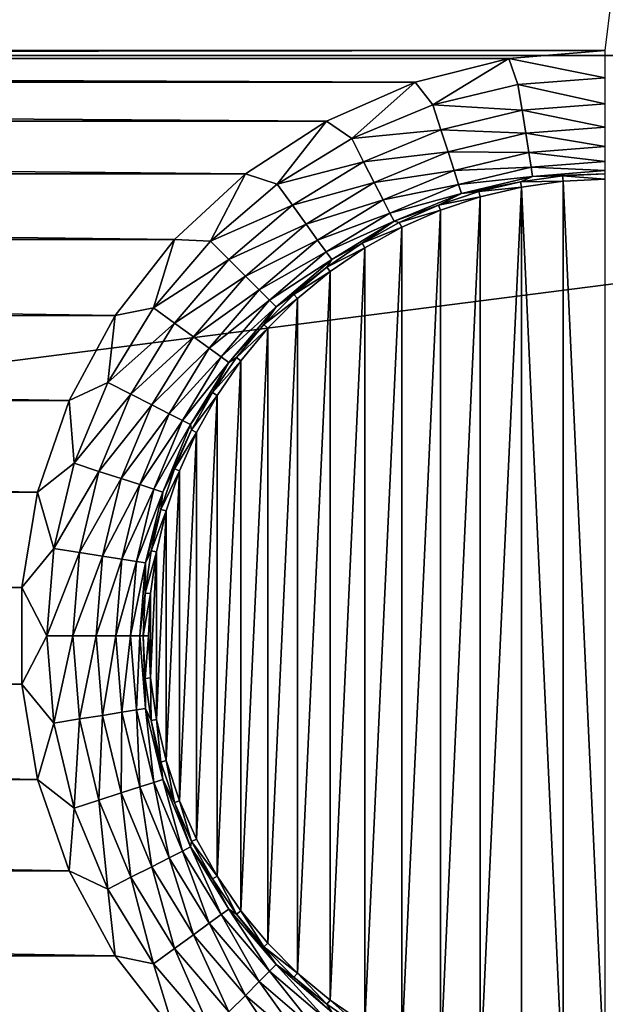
# Model space of a CAD drawing. Header units: metres. Extents: x -206 to 75, y -104 to 104.
# Tile 137 of 256: x -110.74 to -106, y -28 to -20.03. Entities that reach past the tile are written whole.
import ezdxf

# ---------------------------------------------------------------- set-up
doc = ezdxf.new("R2010")
doc.units = ezdxf.units.M
doc.layers.add('solid_01_1-CONSUMER_THERM_B_125288', color=7, linetype='CONTINUOUS')

msp = doc.modelspace()

# ---------------------------------------------------------------- linework, layer by layer
at = {"layer": 'solid_01_1-CONSUMER_THERM_B_125288'}
for points in [[(-158.776108, 66.195313), (-102.949013, 67.817345), (-158.757141, -66.251068)], [(-102.949013, 67.817345), (-158.757065, -66.804688), (-158.757141, -66.251068)], [(-102.949013, 67.817345), (-103.148926, 67.301086), (-158.757065, -66.804688)], [(-103.148926, 67.301086), (-103.25058, 66.756882), (-158.757065, -66.804688)], [(-103.25058, 66.756882), (-159.058624, -67.86515), (-158.858719, -67.348892)], [(-103.25058, 66.756882), (-103.250504, 66.203262), (-159.058624, -67.86515)], [(-103.25058, 66.756882), (-158.858719, -67.348892), (-158.757065, -66.804688)], [(-103.250504, 66.203262), (-103.231537, -66.243118), (-159.058624, -67.86515)], [(-173.500031, -37.518787, 108.5), (-88.500069, 37.481255, 108.5), (-173.500061, 37.481213, 108.5)], [(-173.500031, -37.518787, 108.5), (-88.500031, -37.518745, 108.5), (-88.500069, 37.481255, 108.5)], [(-156.000046, -20.277468, 6), (-101.000061, 20.281248, 6), (-106.000061, 20.239935, 6)], [(-156.000046, -20.277468, 6), (-106.000038, -20.277443, 6), (-101.000061, 20.281248, 6)], [(-106.000061, 20.239935, 6), (-156.000061, 20.23991, 6), (-161.000046, -20.318781, 6)], [(-156.000046, -20.277468, 6), (-106.000061, 20.239935, 6), (-161.000046, -20.318781, 6)], [(-170.501831, -20.31699, 63.5), (-91.498245, -19.020542, 63.5), (-91.498245, -20.316954, 63.5)], [(-170.501831, -20.31699, 63.5), (-170.501831, -19.02058, 63.5), (-91.498245, -19.020542, 63.5)], [(-170.501831, -20.31699, 63.5), (-91.498245, -20.316954, 63.5), (-171.602188, -30.582331, 63.5)], [(-171.602188, -30.582331, 63.5), (-91.498245, -20.316954, 63.5), (-90.397873, -30.582293, 63.5)], [(-156.000046, -20.277468, 6), (-155.219543, -20.34215, 6), (-106.000038, -20.277443, 6)], [(-155.219543, -20.34215, 6), (-106.779999, -20.342037, 6), (-106.000038, -20.277443, 6)], [(-106.000038, -20.497662, 6.024549), (-106.000038, -20.277443, 6), (-106.779999, -20.342037, 6)], [(-155.219543, -20.34215, 6), (-107.539124, -20.534197, 6), (-106.779999, -20.342037, 6)], [(-155.219543, -20.34215, 6), (-154.460419, -20.534405, 6), (-107.539124, -20.534197, 6)], [(-107.397133, -20.718939, 6.024549), (-106.779999, -20.342037, 6), (-107.539124, -20.534197, 6)], [(-107.397133, -20.718939, 6.024549), (-106.707291, -20.553324, 6.024549), (-106.779999, -20.342037, 6)], [(-106.707291, -20.553324, 6.024549), (-106.000038, -20.497662, 6.024549), (-106.779999, -20.342037, 6)], [(-106.707291, -20.553324, 6.024549), (-106.000038, -20.708275, 6.097567), (-106.000038, -20.497662, 6.024549)], [(-154.460419, -20.534405, 6), (-108.256279, -20.848696, 6), (-107.539124, -20.534197, 6)], [(-154.460419, -20.534405, 6), (-153.743301, -20.848988, 6), (-108.256279, -20.848696, 6)], [(-108.052574, -20.990431, 6.024549), (-107.539124, -20.534197, 6), (-108.256279, -20.848696, 6)], [(-108.052574, -20.990431, 6.024549), (-107.397133, -20.718939, 6.024549), (-107.539124, -20.534197, 6)], [(-106.674347, -20.761343, 6.097567), (-106.707291, -20.553324, 6.024549), (-107.397133, -20.718939, 6.024549)], [(-106.674347, -20.761343, 6.097567), (-106.000038, -20.708275, 6.097567), (-106.707291, -20.553324, 6.024549)], [(-107.332054, -20.919245, 6.097567), (-107.397133, -20.718939, 6.024549), (-108.052574, -20.990431, 6.024549)], [(-106.674347, -20.761343, 6.097567), (-107.397133, -20.718939, 6.024549), (-107.332054, -20.919245, 6.097567)], [(-106.674347, -20.761343, 6.097567), (-106.000038, -20.89748, 6.215427), (-106.000038, -20.708275, 6.097567)], [(-106.674347, -20.761343, 6.097567), (-107.332054, -20.919245, 6.097567), (-106.644745, -20.948219, 6.215427)], [(-106.674347, -20.761343, 6.097567), (-106.644745, -20.948219, 6.215427), (-106.000038, -20.89748, 6.215427)], [(-153.743301, -20.848988, 6), (-108.911896, -21.276947, 6), (-108.256279, -20.848696, 6)], [(-153.743301, -20.848988, 6), (-153.087738, -21.277317, 6), (-108.911896, -21.276947, 6)], [(-108.657471, -21.361115, 6.024549), (-108.256279, -20.848696, 6), (-108.911896, -21.276947, 6)], [(-108.657471, -21.361115, 6.024549), (-108.052574, -20.990431, 6.024549), (-108.256279, -20.848696, 6)], [(-106.644745, -20.948219, 6.215427), (-106.000038, -21.055876, 6.372272), (-106.000038, -20.89748, 6.215427)], [(-107.332054, -20.919245, 6.097567), (-108.052574, -20.990431, 6.024549), (-107.956955, -21.178089, 6.097567)], [(-107.332054, -20.919245, 6.097567), (-107.956955, -21.178089, 6.097567), (-107.273582, -21.09919, 6.215427)], [(-107.332054, -20.919245, 6.097567), (-107.273582, -21.09919, 6.215427), (-106.644745, -20.948219, 6.215427)], [(-106.644745, -20.948219, 6.215427), (-107.273582, -21.09919, 6.215427), (-106.619972, -21.104666, 6.372272)], [(-106.644745, -20.948219, 6.215427), (-106.619972, -21.104666, 6.372272), (-106.000038, -21.055876, 6.372272)], [(-107.956955, -21.178089, 6.097567), (-108.052574, -20.990431, 6.024549), (-108.657471, -21.361115, 6.024549)], [(-106.619972, -21.104666, 6.372272), (-106.000038, -21.175592, 6.560308), (-106.000038, -21.055876, 6.372272)], [(-107.956955, -21.178089, 6.097567), (-107.871056, -21.346672, 6.215427), (-107.273582, -21.09919, 6.215427)], [(-107.273582, -21.09919, 6.215427), (-107.871056, -21.346672, 6.215427), (-107.224632, -21.249834, 6.372272)], [(-107.273582, -21.09919, 6.215427), (-107.224632, -21.249834, 6.372272), (-106.619972, -21.104666, 6.372272)], [(-106.619972, -21.104666, 6.372272), (-107.224632, -21.249834, 6.372272), (-106.601242, -21.222908, 6.560308)], [(-106.619972, -21.104666, 6.372272), (-106.601242, -21.222908, 6.560308), (-106.000038, -21.175592, 6.560308)], [(-107.956955, -21.178089, 6.097567), (-108.657471, -21.361115, 6.024549), (-108.533676, -21.531504, 6.097567)], [(-107.956955, -21.178089, 6.097567), (-108.533676, -21.531504, 6.097567), (-107.871056, -21.346672, 6.215427)], [(-106.601242, -21.222908, 6.560308), (-106.000038, -21.250679, 6.770193), (-106.000038, -21.175592, 6.560308)], [(-153.087738, -21.277317, 6), (-109.488075, -21.807274, 6), (-108.911896, -21.276947, 6)], [(-153.087738, -21.277317, 6), (-152.511612, -21.807713, 6), (-109.488075, -21.807274, 6)], [(-109.196938, -21.821859, 6.024549), (-108.911896, -21.276947, 6), (-109.488075, -21.807274, 6)], [(-109.196938, -21.821859, 6.024549), (-108.657471, -21.361115, 6.024549), (-108.911896, -21.276947, 6)], [(-107.871056, -21.346672, 6.215427), (-107.799149, -21.487804, 6.372272), (-107.224632, -21.249834, 6.372272)], [(-107.224632, -21.249834, 6.372272), (-107.799149, -21.487804, 6.372272), (-107.187645, -21.363691, 6.560308)], [(-107.224632, -21.249834, 6.372272), (-107.187645, -21.363691, 6.560308), (-106.601242, -21.222908, 6.560308)], [(-106.601242, -21.222908, 6.560308), (-107.187645, -21.363691, 6.560308), (-106.589493, -21.297071, 6.770193)], [(-107.187645, -21.363691, 6.560308), (-107.164436, -21.435102, 6.770193), (-106.589493, -21.297071, 6.770193)], [(-106.589493, -21.297071, 6.770193), (-107.164436, -21.435102, 6.770193), (-106.687508, -21.341108, 6.991273)], [(-106.687508, -21.341108, 6.991273), (-106.340912, -21.336864, 12), (-106.345245, -21.293365, 6.991273)], [(-106.589493, -21.297071, 6.770193), (-106.687508, -21.341108, 6.991273), (-106.345245, -21.293365, 6.991273)], [(-106.601242, -21.222908, 6.560308), (-106.589493, -21.297071, 6.770193), (-106.000038, -21.250679, 6.770193)], [(-106.589493, -21.297071, 6.770193), (-106.000038, -21.277405, 6.991273), (-106.000038, -21.250679, 6.770193)], [(-106.589493, -21.297071, 6.770193), (-106.345245, -21.293365, 6.991273), (-106.000038, -21.277405, 6.991273)], [(-106.345245, -21.293365, 6.991273), (-106.000038, -21.321115, 12), (-106.000038, -21.277405, 6.991273)], [(-106.345245, -21.293365, 6.991273), (-106.340912, -21.336864, 12), (-106.000038, -21.321115, 12)], [(-108.533676, -21.531504, 6.097567), (-108.657471, -21.361115, 6.024549), (-109.196938, -21.821859, 6.024549)], [(-108.533676, -21.531504, 6.097567), (-108.422462, -21.684574, 6.215427), (-107.871056, -21.346672, 6.215427)], [(-107.871056, -21.346672, 6.215427), (-108.422462, -21.684574, 6.215427), (-107.799149, -21.487804, 6.372272)], [(-107.799149, -21.487804, 6.372272), (-107.744797, -21.594473, 6.560308), (-107.187645, -21.363691, 6.560308)], [(-107.187645, -21.363691, 6.560308), (-107.744797, -21.594473, 6.560308), (-107.164436, -21.435102, 6.770193)], [(-107.164436, -21.435102, 6.770193), (-107.023903, -21.420229, 6.991273), (-106.687508, -21.341108, 6.991273)], [(-107.023903, -21.420229, 6.991273), (-106.679695, -21.384115, 12), (-106.687508, -21.341108, 6.991273)], [(-106.687508, -21.341108, 6.991273), (-106.679695, -21.384115, 12), (-106.340912, -21.336864, 12)], [(-106.340912, -21.336864, 12), (-106.679695, -21.384115, 12), (-106.340904, -28.700645, 12)], [(-106.340912, -21.336864, 12), (-106.000038, -28.716394, 12), (-106.000038, -21.321115, 12)], [(-106.340912, -21.336864, 12), (-106.340904, -28.700645, 12), (-106.000038, -28.716394, 12)], [(-107.744797, -21.594473, 6.560308), (-107.710709, -21.661377, 6.770193), (-107.164436, -21.435102, 6.770193)], [(-107.164436, -21.435102, 6.770193), (-107.710709, -21.661377, 6.770193), (-107.35157, -21.53005, 6.991273)], [(-107.35157, -21.53005, 6.991273), (-107.012123, -21.462317, 12), (-107.023903, -21.420229, 6.991273)], [(-107.164436, -21.435102, 6.770193), (-107.35157, -21.53005, 6.991273), (-107.023903, -21.420229, 6.991273)], [(-107.023903, -21.420229, 6.991273), (-107.012123, -21.462317, 12), (-106.679695, -21.384115, 12)], [(-106.679695, -21.384115, 12), (-107.012123, -21.462317, 12), (-107.012077, -28.575205, 12)], [(-106.679695, -21.384115, 12), (-107.012077, -28.575205, 12), (-106.679672, -28.653399, 12)], [(-106.679695, -21.384115, 12), (-106.679672, -28.653399, 12), (-106.340904, -28.700645, 12)], [(-108.533676, -21.531504, 6.097567), (-109.196938, -21.821859, 6.024549), (-109.048012, -21.970787, 6.097567)], [(-108.533676, -21.531504, 6.097567), (-109.048012, -21.970787, 6.097567), (-108.422462, -21.684574, 6.215427)], [(-108.422462, -21.684574, 6.215427), (-108.329361, -21.812719, 6.372272), (-107.799149, -21.487804, 6.372272)], [(-107.799149, -21.487804, 6.372272), (-108.329361, -21.812719, 6.372272), (-107.744797, -21.594473, 6.560308)], [(-107.710709, -21.661377, 6.770193), (-107.667702, -21.669636, 6.991273), (-107.35157, -21.53005, 6.991273)], [(-107.667702, -21.669636, 6.991273), (-107.335495, -21.570711, 12), (-107.35157, -21.53005, 6.991273)], [(-107.35157, -21.53005, 6.991273), (-107.335495, -21.570711, 12), (-107.012123, -21.462317, 12)], [(-107.012123, -21.462317, 12), (-107.335495, -21.570711, 12), (-107.335457, -28.466814, 12)], [(-107.012123, -21.462317, 12), (-107.335457, -28.466814, 12), (-107.012077, -28.575205, 12)], [(-108.329361, -21.812719, 6.372272), (-108.258995, -21.909573, 6.560308), (-107.744797, -21.594473, 6.560308)], [(-107.744797, -21.594473, 6.560308), (-108.258995, -21.909573, 6.560308), (-107.710709, -21.661377, 6.770193)], [(-107.667702, -21.669636, 6.991273), (-107.648407, -21.708866, 12), (-107.335495, -21.570711, 12)], [(-107.335495, -21.570711, 12), (-107.648407, -21.708866, 12), (-107.648346, -28.328674, 12)], [(-107.335495, -21.570711, 12), (-107.648346, -28.328674, 12), (-107.335457, -28.466814, 12)], [(-109.048012, -21.970787, 6.097567), (-108.914223, -22.104574, 6.215427), (-108.422462, -21.684574, 6.215427)], [(-108.422462, -21.684574, 6.215427), (-108.914223, -22.104574, 6.215427), (-108.329361, -21.812719, 6.372272)], [(-108.258995, -21.909573, 6.560308), (-108.214859, -21.97032, 6.770193), (-107.710709, -21.661377, 6.770193)], [(-107.710709, -21.661377, 6.770193), (-108.214859, -21.97032, 6.770193), (-107.969604, -21.837795, 6.991273)], [(-107.710709, -21.661377, 6.770193), (-107.969604, -21.837795, 6.991273), (-107.667702, -21.669636, 6.991273)], [(-107.969604, -21.837795, 6.991273), (-107.648407, -21.708866, 12), (-107.667702, -21.669636, 6.991273)], [(-107.969604, -21.837795, 6.991273), (-107.946808, -21.875082, 12), (-107.648407, -21.708866, 12)], [(-107.648407, -21.708866, 12), (-107.946808, -21.875082, 12), (-107.946709, -28.162491, 12)], [(-107.648407, -21.708866, 12), (-107.946709, -28.162491, 12), (-107.648346, -28.328674, 12)], [(-152.511612, -21.807713, 6), (-109.969109, -22.425203, 6), (-109.488075, -21.807274, 6)], [(-152.511612, -21.807713, 6), (-152.030655, -22.425701, 6), (-109.969109, -22.425203, 6)], [(-109.657677, -22.361324, 6.024549), (-109.488075, -21.807274, 6), (-109.969109, -22.425203, 6)], [(-109.657677, -22.361324, 6.024549), (-109.196938, -21.821859, 6.024549), (-109.488075, -21.807274, 6)], [(-109.048012, -21.970787, 6.097567), (-109.196938, -21.821859, 6.024549), (-109.657677, -22.361324, 6.024549)], [(-108.914223, -22.104574, 6.215427), (-108.802216, -22.216578, 6.372272), (-108.329361, -21.812719, 6.372272)], [(-108.329361, -21.812719, 6.372272), (-108.802216, -22.216578, 6.372272), (-108.258995, -21.909573, 6.560308)], [(-108.2547, -22.033092, 6.991273), (-107.946808, -21.875082, 12), (-107.969604, -21.837795, 6.991273)], [(-108.214859, -21.97032, 6.770193), (-108.2547, -22.033092, 6.991273), (-107.969604, -21.837795, 6.991273)], [(-108.802216, -22.216578, 6.372272), (-108.717567, -22.301229, 6.560308), (-108.258995, -21.909573, 6.560308)], [(-108.258995, -21.909573, 6.560308), (-108.717567, -22.301229, 6.560308), (-108.214859, -21.97032, 6.770193)], [(-108.2547, -22.033092, 6.991273), (-108.228203, -22.067867, 12), (-107.946808, -21.875082, 12)], [(-107.946808, -21.875082, 12), (-108.228203, -22.067867, 12), (-108.228111, -27.969711, 12)], [(-107.946808, -21.875082, 12), (-108.228111, -27.969711, 12), (-107.946709, -28.162491, 12)], [(-109.048012, -21.970787, 6.097567), (-109.657677, -22.361324, 6.024549), (-109.487289, -22.485119, 6.097567)], [(-109.048012, -21.970787, 6.097567), (-109.487289, -22.485119, 6.097567), (-108.914223, -22.104574, 6.215427)], [(-108.717567, -22.301229, 6.560308), (-108.664467, -22.354324, 6.770193), (-108.214859, -21.97032, 6.770193)], [(-108.214859, -21.97032, 6.770193), (-108.664467, -22.354324, 6.770193), (-108.2547, -22.033092, 6.991273)], [(-108.664467, -22.354324, 6.770193), (-108.520569, -22.253862, 6.991273), (-108.2547, -22.033092, 6.991273)], [(-108.520569, -22.253862, 6.991273), (-108.228203, -22.067867, 12), (-108.2547, -22.033092, 6.991273)], [(-108.520569, -22.253862, 6.991273), (-108.491287, -22.286341, 12), (-108.228203, -22.067867, 12)], [(-108.228203, -22.067867, 12), (-108.491287, -22.286341, 12), (-108.491196, -27.751253, 12)], [(-108.228203, -22.067867, 12), (-108.491196, -27.751253, 12), (-108.228111, -27.969711, 12)], [(-109.487289, -22.485119, 6.097567), (-109.334221, -22.596333, 6.215427), (-108.914223, -22.104574, 6.215427)], [(-108.914223, -22.104574, 6.215427), (-109.334221, -22.596333, 6.215427), (-108.802216, -22.216578, 6.372272)], [(-109.334221, -22.596333, 6.215427), (-109.206078, -22.689434, 6.372272), (-108.802216, -22.216578, 6.372272)], [(-108.802216, -22.216578, 6.372272), (-109.206078, -22.689434, 6.372272), (-108.717567, -22.301229, 6.560308)], [(-108.764923, -22.498222, 6.991273), (-108.491287, -22.286341, 12), (-108.520569, -22.253862, 6.991273)], [(-108.664467, -22.354324, 6.770193), (-108.764923, -22.498222, 6.991273), (-108.520569, -22.253862, 6.991273)], [(-109.206078, -22.689434, 6.372272), (-109.109222, -22.759802, 6.560308), (-108.717567, -22.301229, 6.560308)], [(-108.717567, -22.301229, 6.560308), (-109.109222, -22.759802, 6.560308), (-108.664467, -22.354324, 6.770193)], [(-108.764923, -22.498222, 6.991273), (-108.732811, -22.527864, 12), (-108.491287, -22.286341, 12)], [(-108.491287, -22.286341, 12), (-108.732811, -22.527864, 12), (-108.732666, -27.509804, 12)], [(-108.491287, -22.286341, 12), (-108.732666, -27.509804, 12), (-108.491196, -27.751253, 12)], [(-110.028366, -22.966223, 6.024549), (-109.657677, -22.361324, 6.024549), (-109.969109, -22.425203, 6)], [(-109.487289, -22.485119, 6.097567), (-109.657677, -22.361324, 6.024549), (-110.028366, -22.966223, 6.024549)], [(-109.109222, -22.759802, 6.560308), (-109.048477, -22.803938, 6.770193), (-108.664467, -22.354324, 6.770193)], [(-108.664467, -22.354324, 6.770193), (-109.048477, -22.803938, 6.770193), (-108.764923, -22.498222, 6.991273)], [(-152.030655, -22.425701, 6), (-110.341866, -23.113884, 6), (-109.969109, -22.425203, 6)], [(-152.030655, -22.425701, 6), (-151.657974, -23.114424, 6), (-110.341866, -23.113884, 6)], [(-110.028366, -22.966223, 6.024549), (-109.969109, -22.425203, 6), (-110.341866, -23.113884, 6)], [(-109.487289, -22.485119, 6.097567), (-110.028366, -22.966223, 6.024549), (-109.840706, -23.06184, 6.097567)], [(-109.487289, -22.485119, 6.097567), (-109.840706, -23.06184, 6.097567), (-109.334221, -22.596333, 6.215427)], [(-109.048477, -22.803938, 6.770193), (-108.985695, -22.764086, 6.991273), (-108.764923, -22.498222, 6.991273)], [(-108.985695, -22.764086, 6.991273), (-108.732811, -22.527864, 12), (-108.764923, -22.498222, 6.991273)], [(-108.985695, -22.764086, 6.991273), (-108.950752, -22.790344, 12), (-108.732811, -22.527864, 12)], [(-108.732811, -22.527864, 12), (-108.950752, -22.790344, 12), (-108.95063, -27.247318, 12)], [(-108.732811, -22.527864, 12), (-108.95063, -27.247318, 12), (-108.732666, -27.509804, 12)], [(-109.840706, -23.06184, 6.097567), (-109.672119, -23.147738, 6.215427), (-109.334221, -22.596333, 6.215427)], [(-109.334221, -22.596333, 6.215427), (-109.672119, -23.147738, 6.215427), (-109.206078, -22.689434, 6.372272)], [(-109.672119, -23.147738, 6.215427), (-109.530991, -23.219646, 6.372272), (-109.206078, -22.689434, 6.372272)], [(-109.206078, -22.689434, 6.372272), (-109.530991, -23.219646, 6.372272), (-109.109222, -22.759802, 6.560308)], [(-109.530991, -23.219646, 6.372272), (-109.424324, -23.273996, 6.560308), (-109.109222, -22.759802, 6.560308)], [(-109.109222, -22.759802, 6.560308), (-109.424324, -23.273996, 6.560308), (-109.048477, -22.803938, 6.770193)], [(-109.424324, -23.273996, 6.560308), (-109.357414, -23.308086, 6.770193), (-109.048477, -22.803938, 6.770193)], [(-109.048477, -22.803938, 6.770193), (-109.357414, -23.308086, 6.770193), (-109.180992, -23.049185, 6.991273)], [(-109.180992, -23.049185, 6.991273), (-108.950752, -22.790344, 12), (-108.985695, -22.764086, 6.991273)], [(-109.048477, -22.803938, 6.770193), (-109.180992, -23.049185, 6.991273), (-108.985695, -22.764086, 6.991273)], [(-109.180992, -23.049185, 6.991273), (-109.143951, -23.072411, 12), (-108.950752, -22.790344, 12)], [(-108.950752, -22.790344, 12), (-109.143951, -23.072411, 12), (-109.143867, -26.965231, 12)], [(-108.950752, -22.790344, 12), (-109.143867, -26.965231, 12), (-108.95063, -27.247318, 12)], [(-110.29985, -23.621662, 6.024549), (-110.028366, -22.966223, 6.024549), (-110.341866, -23.113884, 6)], [(-109.840706, -23.06184, 6.097567), (-110.028366, -22.966223, 6.024549), (-110.29985, -23.621662, 6.024549)], [(-109.357414, -23.308086, 6.770193), (-109.349152, -23.351088, 6.991273), (-109.180992, -23.049185, 6.991273)], [(-109.349152, -23.351088, 6.991273), (-109.143951, -23.072411, 12), (-109.180992, -23.049185, 6.991273)], [(-151.657974, -23.114424, 6), (-110.596191, -23.854527, 6), (-110.341866, -23.113884, 6)], [(-151.657974, -23.114424, 6), (-151.403748, -23.855097, 6), (-110.596191, -23.854527, 6)], [(-110.29985, -23.621662, 6.024549), (-110.341866, -23.113884, 6), (-110.596191, -23.854527, 6)], [(-109.840706, -23.06184, 6.097567), (-110.29985, -23.621662, 6.024549), (-110.099548, -23.686745, 6.097567)], [(-109.840706, -23.06184, 6.097567), (-110.099548, -23.686745, 6.097567), (-109.672119, -23.147738, 6.215427)], [(-109.349152, -23.351088, 6.991273), (-109.310188, -23.370911, 12), (-109.143951, -23.072411, 12)], [(-109.143951, -23.072411, 12), (-109.310188, -23.370911, 12), (-109.310066, -26.666847, 12)], [(-109.143951, -23.072411, 12), (-109.310066, -26.666847, 12), (-109.143867, -26.965231, 12)], [(-110.099548, -23.686745, 6.097567), (-109.919601, -23.745213, 6.215427), (-109.672119, -23.147738, 6.215427)], [(-109.672119, -23.147738, 6.215427), (-109.919601, -23.745213, 6.215427), (-109.530991, -23.219646, 6.372272)], [(-109.919601, -23.745213, 6.215427), (-109.768959, -23.794159, 6.372272), (-109.530991, -23.219646, 6.372272)], [(-109.530991, -23.219646, 6.372272), (-109.768959, -23.794159, 6.372272), (-109.424324, -23.273996, 6.560308)], [(-109.768959, -23.794159, 6.372272), (-109.655106, -23.831154, 6.560308), (-109.424324, -23.273996, 6.560308)], [(-109.424324, -23.273996, 6.560308), (-109.655106, -23.831154, 6.560308), (-109.357414, -23.308086, 6.770193)], [(-109.655106, -23.831154, 6.560308), (-109.583687, -23.854357, 6.770193), (-109.357414, -23.308086, 6.770193)], [(-109.357414, -23.308086, 6.770193), (-109.583687, -23.854357, 6.770193), (-109.349152, -23.351088, 6.991273)], [(-109.583687, -23.854357, 6.770193), (-109.488739, -23.667219, 6.991273), (-109.349152, -23.351088, 6.991273)], [(-109.488739, -23.667219, 6.991273), (-109.310188, -23.370911, 12), (-109.349152, -23.351088, 6.991273)], [(-109.488739, -23.667219, 6.991273), (-109.447945, -23.682901, 12), (-109.310188, -23.370911, 12)], [(-109.310188, -23.370911, 12), (-109.447945, -23.682901, 12), (-109.447868, -26.354811, 12)], [(-109.310188, -23.370911, 12), (-109.447868, -26.354811, 12), (-109.310066, -26.666847, 12)], [(-110.465469, -24.311502, 6.024549), (-110.29985, -23.621662, 6.024549), (-110.596191, -23.854527, 6)], [(-110.099548, -23.686745, 6.097567), (-110.29985, -23.621662, 6.024549), (-110.465469, -24.311502, 6.024549)], [(-110.099548, -23.686745, 6.097567), (-110.465469, -24.311502, 6.024549), (-110.257446, -24.34445, 6.097567)], [(-110.099548, -23.686745, 6.097567), (-110.257446, -24.34445, 6.097567), (-109.919601, -23.745213, 6.215427)], [(-109.598564, -23.994881, 6.991273), (-109.447945, -23.682901, 12), (-109.488739, -23.667219, 6.991273)], [(-109.583687, -23.854357, 6.770193), (-109.598564, -23.994881, 6.991273), (-109.488739, -23.667219, 6.991273)], [(-109.598564, -23.994881, 6.991273), (-109.556572, -24.007042, 12), (-109.447945, -23.682901, 12)], [(-109.447945, -23.682901, 12), (-109.556572, -24.007042, 12), (-109.556526, -26.030624, 12)], [(-109.447945, -23.682901, 12), (-109.556526, -26.030624, 12), (-109.447868, -26.354811, 12)], [(-110.257446, -24.34445, 6.097567), (-110.070572, -24.374046, 6.215427), (-109.919601, -23.745213, 6.215427)], [(-109.919601, -23.745213, 6.215427), (-110.070572, -24.374046, 6.215427), (-109.768959, -23.794159, 6.372272)], [(-110.070572, -24.374046, 6.215427), (-109.914124, -24.398827, 6.372272), (-109.768959, -23.794159, 6.372272)], [(-109.768959, -23.794159, 6.372272), (-109.914124, -24.398827, 6.372272), (-109.655106, -23.831154, 6.560308)], [(-109.914124, -24.398827, 6.372272), (-109.795883, -24.417553, 6.560308), (-109.655106, -23.831154, 6.560308)], [(-109.655106, -23.831154, 6.560308), (-109.795883, -24.417553, 6.560308), (-109.583687, -23.854357, 6.770193)], [(-151.403748, -23.855097, 6), (-110.725128, -24.626928, 6), (-110.596191, -23.854527, 6)], [(-151.403748, -23.855097, 6), (-151.274902, -24.627514, 6), (-110.725128, -24.626928, 6)], [(-110.465469, -24.311502, 6.024549), (-110.596191, -23.854527, 6), (-110.725128, -24.626928, 6)], [(-109.795883, -24.417553, 6.560308), (-109.721718, -24.4293, 6.770193), (-109.583687, -23.854357, 6.770193)], [(-109.583687, -23.854357, 6.770193), (-109.721718, -24.4293, 6.770193), (-109.598564, -23.994881, 6.991273)], [(-109.721718, -24.4293, 6.770193), (-109.677681, -24.331278, 6.991273), (-109.598564, -23.994881, 6.991273)], [(-109.677681, -24.331278, 6.991273), (-109.556572, -24.007042, 12), (-109.598564, -23.994881, 6.991273)], [(-109.677681, -24.331278, 6.991273), (-109.634796, -24.339769, 12), (-109.556572, -24.007042, 12)], [(-109.556572, -24.007042, 12), (-109.634796, -24.339769, 12), (-109.63475, -25.697981, 12)], [(-109.556572, -24.007042, 12), (-109.63475, -25.697981, 12), (-109.556526, -26.030624, 12)], [(-110.521133, -25.018757, 6.024549), (-110.465469, -24.311502, 6.024549), (-110.725128, -24.626928, 6)], [(-110.257446, -24.34445, 6.097567), (-110.465469, -24.311502, 6.024549), (-110.521133, -25.018757, 6.024549)], [(-110.257446, -24.34445, 6.097567), (-110.521133, -25.018757, 6.024549), (-110.310516, -25.018757, 6.097567)], [(-110.257446, -24.34445, 6.097567), (-110.310516, -25.018757, 6.097567), (-110.070572, -24.374046, 6.215427)], [(-110.310516, -25.018757, 6.097567), (-110.121315, -25.018757, 6.215427), (-110.070572, -24.374046, 6.215427)], [(-110.070572, -24.374046, 6.215427), (-110.121315, -25.018757, 6.215427), (-109.914124, -24.398827, 6.372272)], [(-110.121315, -25.018757, 6.215427), (-109.962914, -25.018757, 6.372272), (-109.914124, -24.398827, 6.372272)], [(-109.914124, -24.398827, 6.372272), (-109.962914, -25.018757, 6.372272), (-109.795883, -24.417553, 6.560308)], [(-109.725426, -24.67354, 6.991273), (-109.634796, -24.339769, 12), (-109.677681, -24.331278, 6.991273)], [(-109.721718, -24.4293, 6.770193), (-109.725426, -24.67354, 6.991273), (-109.677681, -24.331278, 6.991273)], [(-109.725426, -24.67354, 6.991273), (-109.681885, -24.677387, 12), (-109.634796, -24.339769, 12)], [(-109.634796, -24.339769, 12), (-109.681885, -24.677387, 12), (-109.68187, -25.360342, 12)], [(-109.634796, -24.339769, 12), (-109.68187, -25.360342, 12), (-109.63475, -25.697981, 12)], [(-109.962914, -25.018757, 6.372272), (-109.843201, -25.018757, 6.560308), (-109.795883, -24.417553, 6.560308)], [(-109.795883, -24.417553, 6.560308), (-109.843201, -25.018757, 6.560308), (-109.721718, -24.4293, 6.770193)], [(-109.843201, -25.018757, 6.560308), (-109.768112, -25.018757, 6.770193), (-109.721718, -24.4293, 6.770193)], [(-109.721718, -24.4293, 6.770193), (-109.768112, -25.018757, 6.770193), (-109.725426, -24.67354, 6.991273)], [(-151.274902, -24.627514, 6), (-151.274948, -25.410604, 6), (-110.725174, -25.410019, 6)], [(-151.274902, -24.627514, 6), (-110.725174, -25.410019, 6), (-110.725128, -24.626928, 6)], [(-110.521133, -25.018757, 6.024549), (-110.725128, -24.626928, 6), (-110.725174, -25.410019, 6)], [(-109.768112, -25.018757, 6.770193), (-109.741386, -25.018747, 6.991273), (-109.725426, -24.67354, 6.991273)], [(-109.741386, -25.018747, 6.991273), (-109.681885, -24.677387, 12), (-109.725426, -24.67354, 6.991273)], [(-109.741386, -25.018747, 6.991273), (-109.697678, -25.018835, 12), (-109.681885, -24.677387, 12)], [(-109.681885, -24.677387, 12), (-109.697678, -25.018835, 12), (-109.68187, -25.360342, 12)], [(-110.465469, -25.726011, 6.024549), (-110.521133, -25.018757, 6.024549), (-110.725174, -25.410019, 6)], [(-110.310516, -25.018757, 6.097567), (-110.521133, -25.018757, 6.024549), (-110.465469, -25.726011, 6.024549)], [(-110.310516, -25.018757, 6.097567), (-110.465469, -25.726011, 6.024549), (-110.257446, -25.693064, 6.097567)], [(-110.310516, -25.018757, 6.097567), (-110.257446, -25.693064, 6.097567), (-110.121315, -25.018757, 6.215427)], [(-110.257446, -25.693064, 6.097567), (-110.070572, -25.663465, 6.215427), (-110.121315, -25.018757, 6.215427)], [(-110.121315, -25.018757, 6.215427), (-110.070572, -25.663465, 6.215427), (-109.962914, -25.018757, 6.372272)], [(-110.070572, -25.663465, 6.215427), (-109.914124, -25.638687, 6.372272), (-109.962914, -25.018757, 6.372272)], [(-109.962914, -25.018757, 6.372272), (-109.914124, -25.638687, 6.372272), (-109.843201, -25.018757, 6.560308)], [(-109.914124, -25.638687, 6.372272), (-109.795883, -25.619959, 6.560308), (-109.843201, -25.018757, 6.560308)], [(-109.843201, -25.018757, 6.560308), (-109.795883, -25.619959, 6.560308), (-109.768112, -25.018757, 6.770193)], [(-109.795883, -25.619959, 6.560308), (-109.721718, -25.608213, 6.770193), (-109.768112, -25.018757, 6.770193)], [(-109.768112, -25.018757, 6.770193), (-109.721718, -25.608213, 6.770193), (-109.741386, -25.018747, 6.991273)], [(-109.725426, -25.363955, 6.991273), (-109.697678, -25.018835, 12), (-109.741386, -25.018747, 6.991273)], [(-109.721718, -25.608213, 6.770193), (-109.725426, -25.363955, 6.991273), (-109.741386, -25.018747, 6.991273)], [(-109.725426, -25.363955, 6.991273), (-109.68187, -25.360342, 12), (-109.697678, -25.018835, 12)], [(-109.677681, -25.706217, 6.991273), (-109.68187, -25.360342, 12), (-109.725426, -25.363955, 6.991273)], [(-109.721718, -25.608213, 6.770193), (-109.677681, -25.706217, 6.991273), (-109.725426, -25.363955, 6.991273)], [(-109.677681, -25.706217, 6.991273), (-109.63475, -25.697981, 12), (-109.68187, -25.360342, 12)], [(-151.274948, -25.410604, 6), (-151.403885, -26.183006, 6), (-110.596329, -26.182436, 6)], [(-151.274948, -25.410604, 6), (-110.596329, -26.182436, 6), (-110.725174, -25.410019, 6)], [(-110.465469, -25.726011, 6.024549), (-110.725174, -25.410019, 6), (-110.596329, -26.182436, 6)], [(-110.257446, -25.693064, 6.097567), (-110.099548, -26.350769, 6.097567), (-110.070572, -25.663465, 6.215427)], [(-110.099548, -26.350769, 6.097567), (-109.919601, -26.292301, 6.215427), (-110.070572, -25.663465, 6.215427)], [(-110.070572, -25.663465, 6.215427), (-109.919601, -26.292301, 6.215427), (-109.914124, -25.638687, 6.372272)], [(-109.919601, -26.292301, 6.215427), (-109.768959, -26.243353, 6.372272), (-109.914124, -25.638687, 6.372272)], [(-109.914124, -25.638687, 6.372272), (-109.768959, -26.243353, 6.372272), (-109.795883, -25.619959, 6.560308)], [(-109.795883, -25.619959, 6.560308), (-109.655098, -26.20636, 6.560308), (-109.721718, -25.608213, 6.770193)], [(-109.768959, -26.243353, 6.372272), (-109.655098, -26.20636, 6.560308), (-109.795883, -25.619959, 6.560308)], [(-109.721718, -25.608213, 6.770193), (-109.583687, -26.183155, 6.770193), (-109.677681, -25.706217, 6.991273)], [(-109.655098, -26.20636, 6.560308), (-109.583687, -26.183155, 6.770193), (-109.721718, -25.608213, 6.770193)], [(-110.29985, -26.415852, 6.024549), (-110.465469, -25.726011, 6.024549), (-110.596329, -26.182436, 6)], [(-110.257446, -25.693064, 6.097567), (-110.465469, -25.726011, 6.024549), (-110.29985, -26.415852, 6.024549)], [(-110.257446, -25.693064, 6.097567), (-110.29985, -26.415852, 6.024549), (-110.099548, -26.350769, 6.097567)], [(-109.598564, -26.042614, 6.991273), (-109.63475, -25.697981, 12), (-109.677681, -25.706217, 6.991273)], [(-109.583687, -26.183155, 6.770193), (-109.598564, -26.042614, 6.991273), (-109.677681, -25.706217, 6.991273)], [(-109.598564, -26.042614, 6.991273), (-109.556526, -26.030624, 12), (-109.63475, -25.697981, 12)], [(-109.488747, -26.370275, 6.991273), (-109.556526, -26.030624, 12), (-109.598564, -26.042614, 6.991273)], [(-109.583687, -26.183155, 6.770193), (-109.488747, -26.370275, 6.991273), (-109.598564, -26.042614, 6.991273)], [(-109.488747, -26.370275, 6.991273), (-109.447868, -26.354811, 12), (-109.556526, -26.030624, 12)], [(-151.403885, -26.183006, 6), (-151.658203, -26.923649, 6), (-110.342094, -26.923109, 6)], [(-151.403885, -26.183006, 6), (-110.342094, -26.923109, 6), (-110.596329, -26.182436, 6)], [(-110.29985, -26.415852, 6.024549), (-110.596329, -26.182436, 6), (-110.342094, -26.923109, 6)], [(-109.768959, -26.243353, 6.372272), (-109.530991, -26.817865, 6.372272), (-109.655098, -26.20636, 6.560308)], [(-109.655098, -26.20636, 6.560308), (-109.424316, -26.763515, 6.560308), (-109.583687, -26.183155, 6.770193)], [(-109.530991, -26.817865, 6.372272), (-109.424316, -26.763515, 6.560308), (-109.655098, -26.20636, 6.560308)], [(-109.583687, -26.183155, 6.770193), (-109.357414, -26.729427, 6.770193), (-109.488747, -26.370275, 6.991273)], [(-109.424316, -26.763515, 6.560308), (-109.357414, -26.729427, 6.770193), (-109.583687, -26.183155, 6.770193)], [(-110.099548, -26.350769, 6.097567), (-109.840706, -26.975674, 6.097567), (-109.919601, -26.292301, 6.215427)], [(-109.919601, -26.292301, 6.215427), (-109.672119, -26.889776, 6.215427), (-109.768959, -26.243353, 6.372272)], [(-109.840706, -26.975674, 6.097567), (-109.672119, -26.889776, 6.215427), (-109.919601, -26.292301, 6.215427)], [(-109.672119, -26.889776, 6.215427), (-109.530991, -26.817865, 6.372272), (-109.768959, -26.243353, 6.372272)], [(-110.099548, -26.350769, 6.097567), (-110.29985, -26.415852, 6.024549), (-110.028358, -27.071291, 6.024549)], [(-110.099548, -26.350769, 6.097567), (-110.028358, -27.071291, 6.024549), (-109.840706, -26.975674, 6.097567)], [(-109.349159, -26.686407, 6.991273), (-109.447868, -26.354811, 12), (-109.488747, -26.370275, 6.991273)], [(-109.357414, -26.729427, 6.770193), (-109.349159, -26.686407, 6.991273), (-109.488747, -26.370275, 6.991273)], [(-109.349159, -26.686407, 6.991273), (-109.310066, -26.666847, 12), (-109.447868, -26.354811, 12)], [(-110.028358, -27.071291, 6.024549), (-110.29985, -26.415852, 6.024549), (-110.342094, -26.923109, 6)], [(-109.357414, -26.729427, 6.770193), (-109.181, -26.988312, 6.991273), (-109.349159, -26.686407, 6.991273)], [(-109.349159, -26.686407, 6.991273), (-109.143867, -26.965231, 12), (-109.310066, -26.666847, 12)], [(-109.181, -26.988312, 6.991273), (-109.143867, -26.965231, 12), (-109.349159, -26.686407, 6.991273)], [(-109.530991, -26.817865, 6.372272), (-109.20607, -27.348078, 6.372272), (-109.424316, -26.763515, 6.560308)], [(-109.424316, -26.763515, 6.560308), (-109.109222, -27.27771, 6.560308), (-109.357414, -26.729427, 6.770193)], [(-109.20607, -27.348078, 6.372272), (-109.109222, -27.27771, 6.560308), (-109.424316, -26.763515, 6.560308)], [(-109.357414, -26.729427, 6.770193), (-109.04847, -27.233576, 6.770193), (-109.181, -26.988312, 6.991273)], [(-109.109222, -27.27771, 6.560308), (-109.04847, -27.233576, 6.770193), (-109.357414, -26.729427, 6.770193)], [(-109.672119, -26.889776, 6.215427), (-109.334221, -27.441181, 6.215427), (-109.530991, -26.817865, 6.372272)], [(-109.334221, -27.441181, 6.215427), (-109.20607, -27.348078, 6.372272), (-109.530991, -26.817865, 6.372272)], [(-151.658203, -26.923649, 6), (-152.03096, -27.612329, 6), (-109.969414, -27.611834, 6)], [(-151.658203, -26.923649, 6), (-109.969414, -27.611834, 6), (-110.342094, -26.923109, 6)], [(-110.028358, -27.071291, 6.024549), (-110.342094, -26.923109, 6), (-109.969414, -27.611834, 6)], [(-109.840706, -26.975674, 6.097567), (-109.487289, -27.552393, 6.097567), (-109.672119, -26.889776, 6.215427)], [(-109.487289, -27.552393, 6.097567), (-109.334221, -27.441181, 6.215427), (-109.672119, -26.889776, 6.215427)], [(-109.840706, -26.975674, 6.097567), (-110.028358, -27.071291, 6.024549), (-109.657677, -27.676189, 6.024549)], [(-109.840706, -26.975674, 6.097567), (-109.657677, -27.676189, 6.024549), (-109.487289, -27.552393, 6.097567)], [(-108.985703, -27.273413, 6.991273), (-109.143867, -26.965231, 12), (-109.181, -26.988312, 6.991273)], [(-109.04847, -27.233576, 6.770193), (-108.985703, -27.273413, 6.991273), (-109.181, -26.988312, 6.991273)], [(-108.985703, -27.273413, 6.991273), (-108.95063, -27.247318, 12), (-109.143867, -26.965231, 12)], [(-109.657677, -27.676189, 6.024549), (-110.028358, -27.071291, 6.024549), (-109.969414, -27.611834, 6)], [(-109.20607, -27.348078, 6.372272), (-108.802216, -27.820934, 6.372272), (-109.109222, -27.27771, 6.560308)], [(-109.109222, -27.27771, 6.560308), (-108.71756, -27.736282, 6.560308), (-109.04847, -27.233576, 6.770193)], [(-108.802216, -27.820934, 6.372272), (-108.71756, -27.736282, 6.560308), (-109.109222, -27.27771, 6.560308)], [(-109.04847, -27.233576, 6.770193), (-108.664467, -27.683187, 6.770193), (-108.985703, -27.273413, 6.991273)], [(-108.71756, -27.736282, 6.560308), (-108.664467, -27.683187, 6.770193), (-109.04847, -27.233576, 6.770193)], [(-108.764938, -27.539276, 6.991273), (-108.95063, -27.247318, 12), (-108.985703, -27.273413, 6.991273)], [(-108.664467, -27.683187, 6.770193), (-108.764938, -27.539276, 6.991273), (-108.985703, -27.273413, 6.991273)], [(-108.764938, -27.539276, 6.991273), (-108.732666, -27.509804, 12), (-108.95063, -27.247318, 12)], [(-109.334221, -27.441181, 6.215427), (-108.914215, -27.932938, 6.215427), (-109.20607, -27.348078, 6.372272)], [(-108.914215, -27.932938, 6.215427), (-108.802216, -27.820934, 6.372272), (-109.20607, -27.348078, 6.372272)], [(-109.487289, -27.552393, 6.097567), (-109.048004, -28.066727, 6.097567), (-109.334221, -27.441181, 6.215427)], [(-109.048004, -28.066727, 6.097567), (-108.914215, -27.932938, 6.215427), (-109.334221, -27.441181, 6.215427)], [(-108.764938, -27.539276, 6.991273), (-108.491196, -27.751253, 12), (-108.732666, -27.509804, 12)], [(-109.487289, -27.552393, 6.097567), (-109.657677, -27.676189, 6.024549), (-109.19693, -28.215652, 6.024549)], [(-109.487289, -27.552393, 6.097567), (-109.19693, -28.215652, 6.024549), (-109.048004, -28.066727, 6.097567)], [(-108.520576, -27.783636, 6.991273), (-108.491196, -27.751253, 12), (-108.764938, -27.539276, 6.991273)], [(-108.664467, -27.683187, 6.770193), (-108.520576, -27.783636, 6.991273), (-108.764938, -27.539276, 6.991273)], [(-152.03096, -27.612329, 6), (-152.511993, -28.230259, 6), (-109.488457, -28.22982, 6)], [(-152.03096, -27.612329, 6), (-109.488457, -28.22982, 6), (-109.969414, -27.611834, 6)], [(-109.657677, -27.676189, 6.024549), (-109.969414, -27.611834, 6), (-109.488457, -28.22982, 6)], [(-109.19693, -28.215652, 6.024549), (-109.657677, -27.676189, 6.024549), (-109.488457, -28.22982, 6)], [(-108.802216, -27.820934, 6.372272), (-108.329361, -28.224792, 6.372272), (-108.71756, -27.736282, 6.560308)], [(-108.71756, -27.736282, 6.560308), (-108.258987, -28.127939, 6.560308), (-108.664467, -27.683187, 6.770193)], [(-108.329361, -28.224792, 6.372272), (-108.258987, -28.127939, 6.560308), (-108.71756, -27.736282, 6.560308)], [(-108.664467, -27.683187, 6.770193), (-108.214851, -28.067192, 6.770193), (-108.520576, -27.783636, 6.991273)], [(-108.258987, -28.127939, 6.560308), (-108.214851, -28.067192, 6.770193), (-108.664467, -27.683187, 6.770193)], [(-108.254715, -28.004408, 6.991273), (-108.491196, -27.751253, 12), (-108.520576, -27.783636, 6.991273)], [(-108.254715, -28.004408, 6.991273), (-108.228111, -27.969711, 12), (-108.491196, -27.751253, 12)], [(-108.914215, -27.932938, 6.215427), (-108.422462, -28.352938, 6.215427), (-108.802216, -27.820934, 6.372272)], [(-108.422462, -28.352938, 6.215427), (-108.329361, -28.224792, 6.372272), (-108.802216, -27.820934, 6.372272)], [(-108.214851, -28.067192, 6.770193), (-108.254715, -28.004408, 6.991273), (-108.520576, -27.783636, 6.991273)], [(-109.048004, -28.066727, 6.097567), (-108.533676, -28.506008, 6.097567), (-108.914215, -27.932938, 6.215427)], [(-108.533676, -28.506008, 6.097567), (-108.422462, -28.352938, 6.215427), (-108.914215, -27.932938, 6.215427)], [(-107.96962, -28.199707, 6.991273), (-108.228111, -27.969711, 12), (-108.254715, -28.004408, 6.991273)], [(-107.96962, -28.199707, 6.991273), (-107.946709, -28.162491, 12), (-108.228111, -27.969711, 12)], [(-108.214851, -28.067192, 6.770193), (-107.96962, -28.199707, 6.991273), (-108.254715, -28.004408, 6.991273)]]:
    msp.add_3dface(points, dxfattribs=at)

doc.saveas('drawing.dxf')
